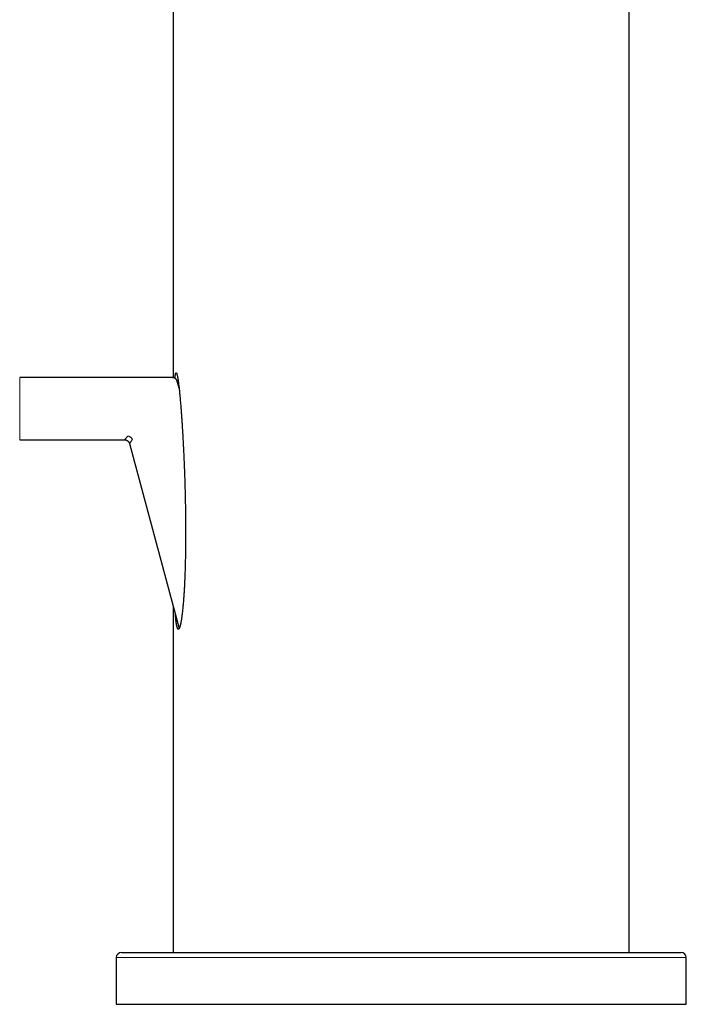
# Model space of a CAD drawing. Header units: millimetres. Extents: x 8 to 649, y 12 to 542.
# Tile 50 of 51: x 475 to 539, y 352 to 447. Entities that reach past the tile are written whole.
import ezdxf

# ---------------------------------------------------------------- set-up
doc = ezdxf.new("R2010")
doc.units = ezdxf.units.MM

msp = doc.modelspace()

# ---------------------------------------------------------------- linework, layer by layer
at = {"color": 7, "linetype": 'Continuous', "lineweight": 30}
for p, q in [((533.768, 357.312), (533.768, 480.812)), ((489.768, 465.412), (489.768, 412.765)), ((489.674, 412.775), (474.954, 412.775)), ((490.334, 411.746), (490.158, 412.404)), ((474.954, 406.775), (485.072, 406.775)), ((485.553, 406.405), (490.334, 388.563)), ((489.768, 390.677), (489.768, 357.312)), ((484.268, 356.812), (484.268, 352.312)), ((539.268, 352.312), (539.268, 356.812)), ((484.268, 352.312), (539.268, 352.312))]:
    msp.add_line(p, q, dxfattribs=at)
at = {"color": 8, "linetype": 'Continuous', "lineweight": 0}
for p, q in [((474.954, 412.775), (474.954, 406.775)), ((484.268, 356.812), (539.268, 356.812))]:
    msp.add_line(p, q, dxfattribs=at)
at = {"color": 7, "linetype": 'Continuous', "lineweight": 30}
for centre, start, end in [((484.768, 356.812), 90, 180), ((538.768, 356.812), 0, 90)]:
    msp.add_arc(centre, 0.5, start, end, dxfattribs=at)
for points, knots in [([(490.158, 412.404), (490.152, 412.422), (490.142, 412.455), (490.122, 412.5), (490.101, 412.538), (490.079, 412.57), (490.057, 412.597), (490.038, 412.619), (490.02, 412.637), (490.002, 412.653), (489.981, 412.67), (489.955, 412.689), (489.924, 412.709), (489.886, 412.729), (489.843, 412.747), (489.792, 412.762), (489.736, 412.773), (489.696, 412.774), (489.675, 412.775)], [0, 0, 0, 0, 0.08276, 0.157853, 0.225281, 0.285043, 0.337139, 0.381566, 0.418325, 0.452149, 0.493395, 0.542426, 0.59924, 0.663835, 0.73621, 0.816361, 0.904291, 1, 1, 1, 1]), ([(489.931, 412.704), (489.933, 412.717), (489.936, 412.757), (489.943, 412.822), (489.952, 412.898), (489.961, 412.971), (489.972, 413.039), (489.983, 413.092), (489.992, 413.133), (490.001, 413.164), (490.01, 413.191), (490.019, 413.212), (490.029, 413.227), (490.039, 413.237), (490.05, 413.24), (490.061, 413.237), (490.071, 413.228), (490.081, 413.215), (490.091, 413.197), (490.103, 413.172), (490.116, 413.135), (490.13, 413.086), (490.145, 413.031), (490.16, 412.964), (490.176, 412.887), (490.193, 412.797), (490.209, 412.703), (490.225, 412.605), (490.24, 412.503), (490.258, 412.374), (490.279, 412.216), (490.302, 412.028), (490.324, 411.836), (490.346, 411.64), (490.367, 411.441), (490.387, 411.242), (490.406, 411.042), (490.425, 410.839), (490.443, 410.631), (490.462, 410.417), (490.48, 410.202), (490.501, 409.938), (490.526, 409.624), (490.553, 409.26), (490.579, 408.895), (490.604, 408.527), (490.628, 408.158), (490.651, 407.788), (490.674, 407.417), (490.697, 407.004), (490.722, 406.55), (490.748, 406.053), (490.772, 405.555), (490.795, 405.057), (490.816, 404.557), (490.836, 404.057), (490.855, 403.556), (490.872, 403.055), (490.888, 402.553), (490.902, 402.051), (490.915, 401.548), (490.927, 401.033), (490.937, 400.507), (490.946, 399.969), (490.953, 399.43), (490.958, 398.89), (490.961, 398.351), (490.962, 397.991), (490.962, 397.811)], [0, 0, 0, 0, 0.002816, 0.008659, 0.014497, 0.020511, 0.02653, 0.032537, 0.036338, 0.040139, 0.044022, 0.047904, 0.051714, 0.055524, 0.059471, 0.063418, 0.066859, 0.0703, 0.073823, 0.077346, 0.082771, 0.088199, 0.093768, 0.099338, 0.106414, 0.113498, 0.120578, 0.12781, 0.135046, 0.14228, 0.154671, 0.167063, 0.179523, 0.191984, 0.204532, 0.217087, 0.229317, 0.24155, 0.254542, 0.267534, 0.280537, 0.29354, 0.31522, 0.3369, 0.358604, 0.380308, 0.402065, 0.423821, 0.44559, 0.467358, 0.496266, 0.525174, 0.554082, 0.583025, 0.611969, 0.640912, 0.669817, 0.698723, 0.727628, 0.756559, 0.785489, 0.81442, 0.845333, 0.876247, 0.90716, 0.938107, 0.969054, 1, 1, 1, 1]), ([(485.072, 406.775), (485.088, 406.774), (485.121, 406.774), (485.169, 406.766), (485.212, 406.755), (485.249, 406.743), (485.281, 406.729), (485.307, 406.716), (485.329, 406.704), (485.349, 406.69), (485.372, 406.675), (485.397, 406.655), (485.424, 406.629), (485.453, 406.598), (485.482, 406.56), (485.51, 406.515), (485.536, 406.463), (485.548, 406.425), (485.554, 406.404)], [0, 0, 0, 0, 0.075749, 0.151411, 0.219351, 0.279568, 0.332062, 0.376831, 0.413873, 0.447957, 0.48952, 0.538927, 0.596178, 0.661269, 0.734197, 0.814962, 0.903562, 1, 1, 1, 1]), ([(490.962, 397.811), (490.962, 397.636), (490.961, 397.286), (490.958, 396.761), (490.953, 396.236), (490.945, 395.711), (490.935, 395.186), (490.922, 394.662), (490.909, 394.226), (490.897, 393.878), (490.887, 393.587), (490.873, 393.264), (490.857, 392.912), (490.839, 392.56), (490.82, 392.209), (490.798, 391.859), (490.777, 391.55), (490.757, 391.282), (490.738, 391.053), (490.719, 390.826), (490.698, 390.6), (490.675, 390.375), (490.653, 390.172), (490.632, 389.99), (490.612, 389.828), (490.59, 389.668), (490.57, 389.528), (490.551, 389.407), (490.534, 389.304), (490.516, 389.204), (490.498, 389.105), (490.478, 389.01), (490.458, 388.921), (490.437, 388.838), (490.418, 388.77), (490.401, 388.715), (490.385, 388.671), (490.369, 388.631), (490.352, 388.594), (490.334, 388.562), (490.316, 388.536), (490.298, 388.518), (490.28, 388.507), (490.262, 388.503), (490.244, 388.508), (490.226, 388.521), (490.208, 388.542), (490.19, 388.572), (490.172, 388.611), (490.156, 388.656), (490.14, 388.709), (490.124, 388.767), (490.11, 388.83), (490.096, 388.897), (490.083, 388.969), (490.07, 389.049), (490.057, 389.14), (490.043, 389.24), (490.029, 389.361), (490.013, 389.503), (489.997, 389.67), (489.986, 389.799), (489.98, 389.873), (489.979, 389.889)], [0, 0, 0, 0, 0.042325, 0.084649, 0.127002, 0.169355, 0.21177, 0.254195, 0.296471, 0.317617, 0.338762, 0.367472, 0.396183, 0.424892, 0.453688, 0.482487, 0.511281, 0.530353, 0.549426, 0.568497, 0.587659, 0.606824, 0.625985, 0.640288, 0.654591, 0.668952, 0.683312, 0.693085, 0.702861, 0.712633, 0.722546, 0.732464, 0.742374, 0.75169, 0.761005, 0.76735, 0.773699, 0.780042, 0.78676, 0.793477, 0.800371, 0.807264, 0.813993, 0.820721, 0.827676, 0.834632, 0.842353, 0.850076, 0.858017, 0.865959, 0.874165, 0.88238, 0.890589, 0.899002, 0.90742, 0.915834, 0.926358, 0.936887, 0.947414, 0.963365, 0.979317, 0.995588, 1, 1, 1, 1]), ([(484.768, 357.312), (484.768, 357.312), (484.769, 357.312), (484.781, 357.312), (484.801, 357.312), (484.827, 357.312), (484.854, 357.312), (484.875, 357.312), (484.889, 357.312), (484.904, 357.312), (484.92, 357.312), (484.936, 357.312), (484.954, 357.312), (484.984, 357.312), (485.032, 357.312), (485.102, 357.312), (485.18, 357.312), (485.265, 357.312), (485.359, 357.312), (485.461, 357.312), (485.562, 357.312), (485.662, 357.312), (485.759, 357.312), (485.861, 357.312), (485.967, 357.312), (486.077, 357.312), (486.189, 357.312), (486.319, 357.312), (486.469, 357.312), (486.643, 357.312), (486.826, 357.312), (487.016, 357.312), (487.213, 357.312), (487.417, 357.312), (487.628, 357.312), (487.845, 357.312), (487.997, 357.312), (488.073, 357.312)], [0, 0, 0, 0, 0.030546, 0.068202, 0.101347, 0.134509, 0.167697, 0.17888, 0.190068, 0.20126, 0.212457, 0.22366, 0.234868, 0.246083, 0.280919, 0.315708, 0.35046, 0.385187, 0.419898, 0.454604, 0.489316, 0.516601, 0.5439, 0.57122, 0.598566, 0.625941, 0.65223, 0.67803, 0.714113, 0.750163, 0.786192, 0.822212, 0.858235, 0.893628, 0.929045, 0.964499, 1, 1, 1, 1]), ([(488.073, 357.312), (488.157, 357.312), (488.323, 357.312), (488.585, 357.312), (488.853, 357.312), (489.13, 357.312), (489.416, 357.312), (489.677, 357.312), (489.912, 357.312), (490.118, 357.312), (490.328, 357.312), (490.541, 357.312), (490.762, 357.312), (490.99, 357.312), (491.258, 357.312), (491.565, 357.312), (491.91, 357.312), (492.263, 357.312), (492.623, 357.312), (492.958, 357.312), (493.265, 357.312), (493.542, 357.312), (493.766, 357.312), (493.935, 357.312), (494.047, 357.312), (494.16, 357.312), (494.273, 357.312), (494.387, 357.312), (494.594, 357.312), (494.896, 357.312), (495.297, 357.312), (495.703, 357.312), (496.115, 357.312), (496.532, 357.312), (496.908, 357.312), (497.242, 357.312), (497.532, 357.312), (497.824, 357.312), (498.119, 357.312), (498.417, 357.312), (498.716, 357.312), (499.07, 357.312), (499.48, 357.312), (499.945, 357.312), (500.415, 357.312), (500.888, 357.312), (501.366, 357.312), (501.838, 357.312), (502.304, 357.312), (502.764, 357.312), (503.228, 357.312), (503.695, 357.312), (504.175, 357.312), (504.667, 357.312), (505.171, 357.312), (505.676, 357.312), (506.183, 357.312), (506.692, 357.312), (507.148, 357.312), (507.548, 357.312), (507.894, 357.312), (508.241, 357.312), (508.589, 357.312), (508.937, 357.312), (509.286, 357.312), (509.689, 357.312), (510.145, 357.312), (510.654, 357.312), (511.163, 357.312), (511.672, 357.312), (512.18, 357.312), (512.668, 357.312), (513.136, 357.312), (513.582, 357.312), (513.93, 357.312), (514.179, 357.312), (514.33, 357.312), (514.48, 357.312), (514.631, 357.312), (514.781, 357.312), (514.931, 357.312), (515.187, 357.312), (515.548, 357.312), (516.012, 357.312), (516.475, 357.312), (516.936, 357.312), (517.395, 357.312), (517.853, 357.312), (518.276, 357.312), (518.665, 357.312), (519.021, 357.312), (519.375, 357.312), (519.729, 357.312), (520.076, 357.312), (520.416, 357.312), (520.791, 357.312), (521.205, 357.312), (521.66, 357.312), (522.111, 357.312), (522.558, 357.312), (523, 357.312), (523.435, 357.312), (523.864, 357.312), (524.29, 357.312), (524.724, 357.312), (525.165, 357.312), (525.611, 357.312), (526.052, 357.312), (526.487, 357.312), (526.916, 357.312), (527.295, 357.312), (527.623, 357.312), (527.903, 357.312), (528.18, 357.312), (528.456, 357.312), (528.732, 357.312), (529.011, 357.312), (529.33, 357.312), (529.682, 357.312), (530.065, 357.312), (530.441, 357.312), (530.81, 357.312), (531.14, 357.312), (531.432, 357.312), (531.69, 357.312), (531.892, 357.312), (532.041, 357.312), (532.139, 357.312), (532.237, 357.312), (532.333, 357.312), (532.43, 357.312), (532.603, 357.312), (532.849, 357.312), (533.164, 357.312), (533.471, 357.312), (533.77, 357.312), (534.06, 357.312), (534.313, 357.312), (534.529, 357.312), (534.711, 357.312), (534.89, 357.312), (535.065, 357.312), (535.237, 357.312), (535.405, 357.312), (535.597, 357.312), (535.811, 357.312), (536.044, 357.312), (536.267, 357.312), (536.481, 357.312), (536.686, 357.312), (536.877, 357.312), (537.057, 357.312), (537.224, 357.312), (537.383, 357.312), (537.534, 357.312), (537.68, 357.312), (537.819, 357.312), (537.951, 357.312), (538.074, 357.312), (538.186, 357.312), (538.289, 357.312), (538.371, 357.312), (538.437, 357.312), (538.49, 357.312), (538.537, 357.312), (538.581, 357.312), (538.62, 357.312), (538.654, 357.312), (538.689, 357.312), (538.721, 357.312), (538.747, 357.312), (538.762, 357.312), (538.769, 357.312), (538.768, 357.312), (538.767, 357.312)], [0, 0, 0, 0, 0.007255, 0.014499, 0.021737, 0.02897, 0.036201, 0.043432, 0.048305, 0.053179, 0.058057, 0.062938, 0.067825, 0.072921, 0.078098, 0.085339, 0.092571, 0.0998, 0.107026, 0.114253, 0.119554, 0.124859, 0.130167, 0.132254, 0.134342, 0.13643, 0.138519, 0.14061, 0.142701, 0.149858, 0.157003, 0.16414, 0.171271, 0.178399, 0.185527, 0.190328, 0.195131, 0.199936, 0.204744, 0.209557, 0.214374, 0.219196, 0.226506, 0.233803, 0.241092, 0.248375, 0.255655, 0.262933, 0.269798, 0.276667, 0.283542, 0.290425, 0.29732, 0.304629, 0.311927, 0.319216, 0.326499, 0.333778, 0.341057, 0.34596, 0.350865, 0.355772, 0.360683, 0.365598, 0.370518, 0.375444, 0.3826, 0.389745, 0.396882, 0.404014, 0.411142, 0.418269, 0.424543, 0.43082, 0.437102, 0.439219, 0.441336, 0.443455, 0.445574, 0.447694, 0.449816, 0.451939, 0.458532, 0.465117, 0.471695, 0.478268, 0.484838, 0.491407, 0.497978, 0.503142, 0.508309, 0.513481, 0.518656, 0.523838, 0.528814, 0.533697, 0.540526, 0.547349, 0.554169, 0.560986, 0.567805, 0.574504, 0.581208, 0.58792, 0.59464, 0.601894, 0.609138, 0.616375, 0.623608, 0.630839, 0.638071, 0.642943, 0.647818, 0.652696, 0.657578, 0.662465, 0.667561, 0.672738, 0.679978, 0.687211, 0.694439, 0.701666, 0.708893, 0.714194, 0.719499, 0.724807, 0.726894, 0.728981, 0.73107, 0.733159, 0.73525, 0.737341, 0.744497, 0.751643, 0.75878, 0.765911, 0.773039, 0.780167, 0.784968, 0.789771, 0.794576, 0.799384, 0.804196, 0.809014, 0.813836, 0.821146, 0.828443, 0.835732, 0.843015, 0.850295, 0.857573, 0.864438, 0.871307, 0.878182, 0.885065, 0.89196, 0.899269, 0.906567, 0.913856, 0.921139, 0.928418, 0.935697, 0.9406, 0.945505, 0.950412, 0.955323, 0.960238, 0.965158, 0.970084, 0.97724, 0.984385, 0.991522, 0.998654, 1, 1, 1, 1])]:
    msp.add_open_spline(points, degree=3, knots=knots, dxfattribs=at)
at = {"color": 8, "linetype": 'Continuous', "lineweight": 0}
for points, knots in [([(485.399, 407.142), (485.375, 407.115), (485.327, 407.061), (485.265, 406.991), (485.211, 406.931), (485.165, 406.88), (485.129, 406.839), (485.101, 406.808), (485.082, 406.787), (485.072, 406.776), (485.072, 406.776), (485.072, 406.776)], [0, 0, 0, 0, 0.122782, 0.243122, 0.361241, 0.477371, 0.591759, 0.704659, 0.816339, 0.927074, 1, 1, 1, 1]), ([(485.399, 407.142), (485.422, 407.138), (485.466, 407.128), (485.53, 407.103), (485.593, 407.071), (485.651, 407.031), (485.704, 406.985), (485.752, 406.933), (485.793, 406.877), (485.813, 406.837), (485.823, 406.817)], [0, 0, 0, 0, 0.125001, 0.249999, 0.374999, 0.5, 0.625001, 0.750001, 0.874999, 1, 1, 1, 1]), ([(485.823, 406.817), (485.803, 406.787), (485.764, 406.726), (485.712, 406.648), (485.668, 406.58), (485.631, 406.523), (485.602, 406.48), (485.581, 406.448), (485.567, 406.425), (485.558, 406.411), (485.554, 406.405), (485.554, 406.405), (485.554, 406.405)], [0, 0, 0, 0, 0.122772, 0.243103, 0.361215, 0.47734, 0.591723, 0.685903, 0.779205, 0.871787, 0.963812, 1, 1, 1, 1])]:
    msp.add_open_spline(points, degree=3, knots=knots, dxfattribs=at)

doc.saveas('drawing.dxf')
